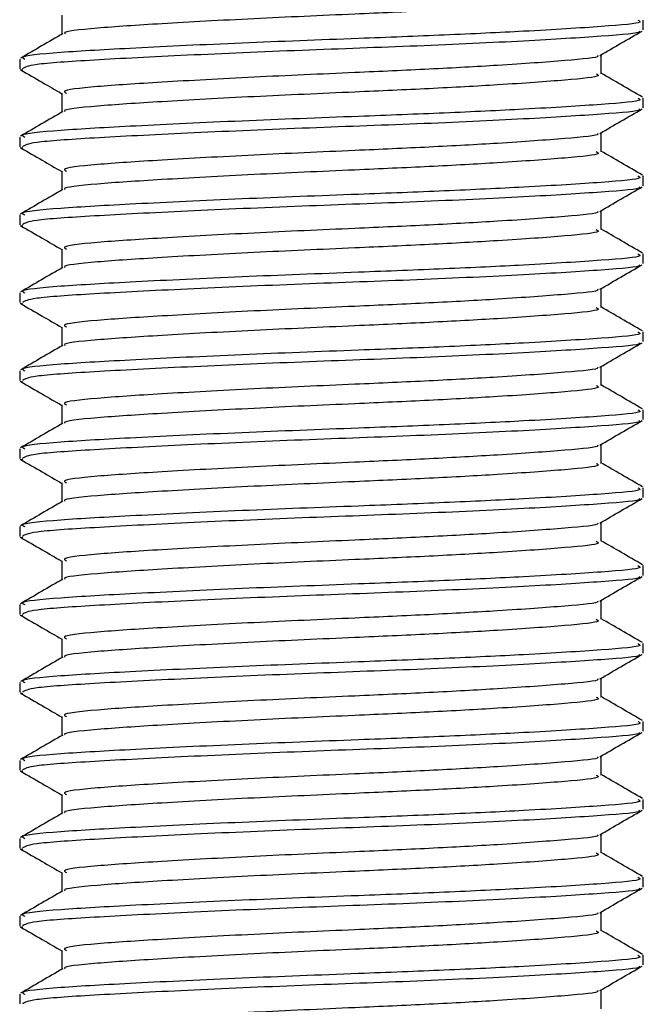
# Model space of a CAD drawing. Header units: millimetres. Extents: x 0 to 420, y 0 to 297.
# Tile 44 of 115: x 139.601 to 140.399, y 200.158 to 201.418. Entities that reach past the tile are written whole.
import ezdxf

# ---------------------------------------------------------------- set-up
doc = ezdxf.new("R2010")
doc.units = ezdxf.units.MM

msp = doc.modelspace()

# ---------------------------------------------------------------- linework, layer by layer
at = {"color": 7, "linetype": 'Continuous', "lineweight": 25}
for p, q in [((139.65495, 201.4239), (139.65495, 201.39968)), ((140.39905, 201.40524), (140.39905, 201.41771)), ((140.34505, 201.34908), (140.34505, 201.3734)), ((139.60095, 201.36785), (139.60095, 201.35533)), ((139.60151, 201.35446), (139.60488, 201.35391)), ((139.65495, 201.32414), (139.65495, 201.29991)), ((140.39905, 201.30547), (140.39905, 201.31794)), ((140.34505, 201.24932), (140.34505, 201.27363)), ((139.60095, 201.26809), (139.60095, 201.25557)), ((139.60151, 201.2547), (139.60488, 201.25415)), ((139.65495, 201.22438), (139.65495, 201.20015)), ((140.39905, 201.20571), (140.39905, 201.21818)), ((140.34505, 201.14955), (140.34505, 201.17387)), ((139.60095, 201.16833), (139.60095, 201.15581)), ((139.60151, 201.15494), (139.60488, 201.15438)), ((139.65495, 201.12461), (139.65495, 201.10039)), ((140.39905, 201.10595), (140.39905, 201.11842)), ((140.34505, 201.04979), (140.34505, 201.07411)), ((139.60095, 201.06856), (139.60095, 201.05604)), ((139.60151, 201.05517), (139.60488, 201.05462)), ((139.65495, 201.02485), (139.65495, 201.00062)), ((140.39905, 201.00618), (140.39905, 201.01865)), ((140.34505, 200.95003), (140.34505, 200.97434)), ((139.60095, 200.9688), (139.60095, 200.95628)), ((139.60151, 200.95541), (139.60488, 200.95486)), ((139.65495, 200.92509), (139.65495, 200.90086)), ((140.39905, 200.90642), (140.39905, 200.91889)), ((139.60095, 200.86903), (139.60095, 200.85652)), ((140.34505, 200.85026), (140.34505, 200.87458)), ((139.60151, 200.85565), (139.60488, 200.85509)), ((139.65495, 200.82532), (139.65495, 200.8011)), ((140.39905, 200.80666), (140.39905, 200.81913)), ((139.60095, 200.76927), (139.60095, 200.75675)), ((140.34505, 200.7505), (140.34505, 200.77482)), ((139.60151, 200.75588), (139.60488, 200.75533)), ((139.65495, 200.72556), (139.65495, 200.70133)), ((140.39905, 200.70689), (140.39905, 200.71936)), ((139.60095, 200.66951), (139.60095, 200.65699)), ((140.34505, 200.65074), (140.34505, 200.67505)), ((139.60151, 200.65612), (139.60488, 200.65557)), ((139.65495, 200.6258), (139.65495, 200.60157)), ((140.39905, 200.60713), (140.39905, 200.6196)), ((139.60095, 200.56974), (139.60095, 200.55723)), ((140.34505, 200.55097), (140.34505, 200.57529)), ((139.60151, 200.55636), (139.60488, 200.5558)), ((139.65495, 200.52603), (139.65495, 200.50181)), ((140.39905, 200.50737), (140.39905, 200.51984)), ((139.60095, 200.46998), (139.60095, 200.45746)), ((140.34505, 200.45121), (140.34505, 200.47553)), ((139.60151, 200.45659), (139.60488, 200.45604)), ((139.65495, 200.42627), (139.65495, 200.40204)), ((140.39905, 200.4076), (140.39905, 200.42007)), ((139.60095, 200.37022), (139.60095, 200.3577)), ((140.34505, 200.35145), (140.34505, 200.37576)), ((139.60151, 200.35683), (139.60488, 200.35628)), ((139.65495, 200.32651), (139.65495, 200.30228)), ((140.39905, 200.30784), (140.39905, 200.32031)), ((140.34505, 200.25168), (140.34505, 200.276)), ((139.60095, 200.27045), (139.60095, 200.25794)), ((139.60151, 200.25707), (139.60488, 200.25651)), ((139.65495, 200.22674), (139.65495, 200.20252)), ((140.39905, 200.20808), (140.39905, 200.22055)), ((140.34505, 200.15192), (140.34505, 200.17624)), ((139.60095, 200.17069), (139.60095, 200.15817))]:
    msp.add_line(p, q, dxfattribs=at)
for points, knots in [([(140.33891, 201.44886), (140.34046, 201.44802), (140.34584, 201.4451), (140.30325, 201.44077), (140.22483, 201.43509), (140.12752, 201.42969), (140.01984, 201.42492), (139.89772, 201.41955), (139.77863, 201.41297), (139.69566, 201.40747), (139.65486, 201.40305), (139.65872, 201.40068), (139.65919, 201.40039)], [0, 0, 0, 0, 0.0490909, 0.1710963, 0.2961678, 0.392313, 0.4852006, 0.6086368, 0.7355098, 0.8574829, 0.9826005, 1, 1, 1, 1]), ([(140.39193, 201.41771), (140.39374, 201.41686), (140.4, 201.41393), (140.35072, 201.40959), (140.26002, 201.40391), (140.14748, 201.39851), (140.02296, 201.39374), (139.88164, 201.38837), (139.74428, 201.38179), (139.64697, 201.3763), (139.59898, 201.37142), (139.6059, 201.36859), (139.60772, 201.36785)], [0, 0, 0, 0, 0.0482673, 0.1669875, 0.2886879, 0.3822403, 0.4726264, 0.5927373, 0.7161886, 0.8348774, 0.9566226, 1, 1, 1, 1]), ([(139.65613, 201.40036), (139.6471, 201.39513), (139.62903, 201.38467), (139.61097, 201.37421), (139.60193, 201.36898)], [0, 0, 0, 0, 0.4998987, 1, 1, 1, 1]), ([(140.39339, 201.40379), (140.39396, 201.40343), (140.39783, 201.40101), (140.34961, 201.39713), (140.25239, 201.39094), (140.1134, 201.3845), (139.95972, 201.37909), (139.81107, 201.37266), (139.69125, 201.36647), (139.61349, 201.3612), (139.60735, 201.35722), (139.60445, 201.35533)], [0, 0, 0, 0, 0.020946, 0.1431057, 0.2683321, 0.3948123, 0.5164381, 0.6428345, 0.7681974, 0.8902633, 1, 1, 1, 1]), ([(140.34335, 201.37241), (140.35237, 201.37764), (140.37043, 201.3881), (140.38849, 201.39855), (140.39752, 201.40378)], [0, 0, 0, 0, 0.4999098, 1, 1, 1, 1]), ([(140.34033, 201.37241), (140.3407, 201.37212), (140.34376, 201.36977), (140.30214, 201.36596), (140.22506, 201.36026), (140.12747, 201.35487), (140.01987, 201.3501), (139.89765, 201.34472), (139.77889, 201.33815), (139.69472, 201.33265), (139.6532, 201.32777), (139.65924, 201.32493), (139.66084, 201.32417)], [0, 0, 0, 0, 0.0170089, 0.1395429, 0.2651564, 0.3617182, 0.4550083, 0.5789794, 0.7064021, 0.8289037, 0.9545634, 1, 1, 1, 1]), ([(139.60248, 201.3539), (139.61151, 201.34867), (139.629, 201.33854), (139.64649, 201.32841), (139.65495, 201.32351)], [0, 0, 0, 0, 0.5163558, 1, 1, 1, 1]), ([(140.33891, 201.34909), (140.34046, 201.34826), (140.34584, 201.34534), (140.30325, 201.341), (140.22483, 201.33532), (140.12752, 201.32992), (140.01984, 201.32516), (139.89772, 201.31978), (139.77863, 201.31321), (139.69566, 201.30771), (139.65486, 201.30329), (139.65872, 201.30091), (139.65919, 201.30062)], [0, 0, 0, 0, 0.0490909, 0.1710963, 0.2961678, 0.392313, 0.4852006, 0.6086368, 0.7355098, 0.8574829, 0.9826005, 1, 1, 1, 1]), ([(140.39807, 201.3191), (140.38903, 201.32433), (140.37136, 201.33456), (140.35369, 201.34479), (140.34505, 201.3498)], [0, 0, 0, 0, 0.51125952, 1, 1, 1, 1]), ([(140.39193, 201.31794), (140.39374, 201.3171), (140.4, 201.31417), (140.35072, 201.30983), (140.26002, 201.30415), (140.14748, 201.29875), (140.02296, 201.29398), (139.88164, 201.28861), (139.74428, 201.28203), (139.64697, 201.27653), (139.59898, 201.27166), (139.6059, 201.26883), (139.60772, 201.26809)], [0, 0, 0, 0, 0.0482673, 0.1669875, 0.2886879, 0.3822403, 0.4726264, 0.5927373, 0.7161886, 0.8348774, 0.9566226, 1, 1, 1, 1]), ([(139.65613, 201.3006), (139.6471, 201.29537), (139.62903, 201.2849), (139.61097, 201.27444), (139.60193, 201.26921)], [0, 0, 0, 0, 0.4998987, 1, 1, 1, 1]), ([(140.39339, 201.30402), (140.39396, 201.30367), (140.39783, 201.30125), (140.34961, 201.29737), (140.25239, 201.29118), (140.1134, 201.28474), (139.95972, 201.27933), (139.81107, 201.2729), (139.69125, 201.26671), (139.61349, 201.26144), (139.60735, 201.25746), (139.60445, 201.25557)], [0, 0, 0, 0, 0.020946, 0.1431057, 0.2683321, 0.3948123, 0.5164381, 0.6428345, 0.7681974, 0.8902633, 1, 1, 1, 1]), ([(140.34335, 201.27264), (140.35237, 201.27787), (140.37043, 201.28833), (140.38849, 201.29879), (140.39752, 201.30401)], [0, 0, 0, 0, 0.4999098, 1, 1, 1, 1]), ([(140.34033, 201.27265), (140.3407, 201.27236), (140.34376, 201.27001), (140.30214, 201.2662), (140.22506, 201.2605), (140.12747, 201.2551), (140.01987, 201.25033), (139.89765, 201.24496), (139.77889, 201.23838), (139.69472, 201.23289), (139.6532, 201.228), (139.65924, 201.22516), (139.66084, 201.22441)], [0, 0, 0, 0, 0.0170089, 0.1395429, 0.2651564, 0.3617182, 0.4550083, 0.5789794, 0.7064021, 0.8289037, 0.9545634, 1, 1, 1, 1]), ([(139.60248, 201.25413), (139.61151, 201.2489), (139.629, 201.23878), (139.64649, 201.22865), (139.65495, 201.22375)], [0, 0, 0, 0, 0.5163558, 1, 1, 1, 1]), ([(140.33891, 201.24933), (140.34046, 201.24849), (140.34584, 201.24557), (140.30325, 201.24124), (140.22483, 201.23556), (140.12752, 201.23016), (140.01984, 201.22539), (139.89772, 201.22002), (139.77863, 201.21344), (139.69566, 201.20795), (139.65486, 201.20353), (139.65872, 201.20115), (139.65919, 201.20086)], [0, 0, 0, 0, 0.0490909, 0.1710963, 0.2961678, 0.392313, 0.4852006, 0.6086368, 0.7355098, 0.8574829, 0.9826005, 1, 1, 1, 1]), ([(140.39807, 201.21933), (140.38903, 201.22456), (140.37136, 201.23479), (140.35369, 201.24503), (140.34505, 201.25003)], [0, 0, 0, 0, 0.5112595, 1, 1, 1, 1]), ([(140.39193, 201.21818), (140.39374, 201.21733), (140.4, 201.21441), (140.35072, 201.21006), (140.26002, 201.20438), (140.14748, 201.19898), (140.02296, 201.19422), (139.88164, 201.18884), (139.74428, 201.18227), (139.64697, 201.17677), (139.59898, 201.1719), (139.6059, 201.16907), (139.60772, 201.16833)], [0, 0, 0, 0, 0.0482673, 0.1669875, 0.2886879, 0.3822403, 0.4726264, 0.5927373, 0.7161886, 0.8348774, 0.9566226, 1, 1, 1, 1]), ([(139.65613, 201.20084), (139.6471, 201.1956), (139.62903, 201.18514), (139.61097, 201.17468), (139.60193, 201.16945)], [0, 0, 0, 0, 0.4998987, 1, 1, 1, 1]), ([(140.39339, 201.20426), (140.39396, 201.20391), (140.39783, 201.20148), (140.34961, 201.19761), (140.25239, 201.19141), (140.1134, 201.18497), (139.95972, 201.17956), (139.81107, 201.17313), (139.69125, 201.16694), (139.61349, 201.16167), (139.60735, 201.15769), (139.60445, 201.15581)], [0, 0, 0, 0, 0.020946, 0.1431057, 0.2683321, 0.3948123, 0.5164381, 0.6428345, 0.7681974, 0.8902633, 1, 1, 1, 1]), ([(140.34335, 201.17288), (140.35237, 201.17811), (140.37043, 201.18857), (140.38849, 201.19902), (140.39752, 201.20425)], [0, 0, 0, 0, 0.4999098, 1, 1, 1, 1]), ([(140.34033, 201.17288), (140.3407, 201.1726), (140.34376, 201.17025), (140.30214, 201.16643), (140.22506, 201.16074), (140.12747, 201.15534), (140.01987, 201.15057), (139.89765, 201.1452), (139.77889, 201.13862), (139.69472, 201.13312), (139.6532, 201.12824), (139.65924, 201.1254), (139.66084, 201.12465)], [0, 0, 0, 0, 0.0170089, 0.1395429, 0.2651564, 0.3617182, 0.4550083, 0.5789794, 0.7064021, 0.8289037, 0.9545634, 1, 1, 1, 1]), ([(139.60248, 201.15437), (139.61151, 201.14914), (139.629, 201.13902), (139.64649, 201.12889), (139.65495, 201.12399)], [0, 0, 0, 0, 0.5163558, 1, 1, 1, 1]), ([(140.33891, 201.14957), (140.34046, 201.14873), (140.34584, 201.14581), (140.30325, 201.14148), (140.22483, 201.1358), (140.12752, 201.1304), (140.01984, 201.12563), (139.89772, 201.12026), (139.77863, 201.11368), (139.69566, 201.10818), (139.65486, 201.10376), (139.65872, 201.10139), (139.65919, 201.1011)], [0, 0, 0, 0, 0.04909091, 0.17109626, 0.29616782, 0.39231299, 0.48520062, 0.60863681, 0.73550977, 0.85748287, 0.98260048, 1, 1, 1, 1]), ([(140.39807, 201.11957), (140.38903, 201.1248), (140.37136, 201.13503), (140.35369, 201.14527), (140.34505, 201.15027)], [0, 0, 0, 0, 0.51125952, 1, 1, 1, 1]), ([(140.39193, 201.11842), (140.39374, 201.11757), (140.4, 201.11464), (140.35072, 201.1103), (140.26002, 201.10462), (140.14748, 201.09922), (140.02296, 201.09445), (139.88164, 201.08908), (139.74428, 201.0825), (139.64697, 201.07701), (139.59898, 201.07213), (139.6059, 201.0693), (139.60772, 201.06856)], [0, 0, 0, 0, 0.0482673, 0.1669875, 0.2886879, 0.3822403, 0.4726264, 0.5927373, 0.7161886, 0.8348774, 0.9566226, 1, 1, 1, 1]), ([(139.65613, 201.10107), (139.6471, 201.09584), (139.62903, 201.08538), (139.61097, 201.07492), (139.60193, 201.06969)], [0, 0, 0, 0, 0.4998987, 1, 1, 1, 1]), ([(140.39339, 201.1045), (140.39396, 201.10414), (140.39783, 201.10172), (140.34961, 201.09784), (140.25239, 201.09165), (140.1134, 201.08521), (139.95972, 201.0798), (139.81107, 201.07337), (139.69125, 201.06718), (139.61349, 201.06191), (139.60735, 201.05793), (139.60445, 201.05604)], [0, 0, 0, 0, 0.020946, 0.1431057, 0.2683321, 0.3948123, 0.5164381, 0.6428345, 0.7681974, 0.8902633, 1, 1, 1, 1]), ([(140.34335, 201.07312), (140.35237, 201.07835), (140.37043, 201.08881), (140.38849, 201.09926), (140.39752, 201.10449)], [0, 0, 0, 0, 0.4999098, 1, 1, 1, 1]), ([(140.34033, 201.07312), (140.3407, 201.07283), (140.34376, 201.07048), (140.30214, 201.06667), (140.22506, 201.06097), (140.12747, 201.05558), (140.01987, 201.05081), (139.89765, 201.04543), (139.77889, 201.03886), (139.69472, 201.03336), (139.6532, 201.02848), (139.65924, 201.02564), (139.66084, 201.02488)], [0, 0, 0, 0, 0.0170089, 0.1395429, 0.2651564, 0.3617182, 0.4550083, 0.5789794, 0.7064021, 0.8289037, 0.9545634, 1, 1, 1, 1]), ([(139.60248, 201.05461), (139.61151, 201.04938), (139.629, 201.03925), (139.64649, 201.02912), (139.65495, 201.02422)], [0, 0, 0, 0, 0.51635581, 1, 1, 1, 1]), ([(140.33891, 201.0498), (140.34046, 201.04897), (140.34584, 201.04605), (140.30325, 201.04171), (140.22483, 201.03603), (140.12752, 201.03063), (140.01984, 201.02587), (139.89772, 201.02049), (139.77863, 201.01392), (139.69566, 201.00842), (139.65486, 201.004), (139.65872, 201.00162), (139.65919, 201.00133)], [0, 0, 0, 0, 0.0490909, 0.1710963, 0.2961678, 0.392313, 0.4852006, 0.6086368, 0.7355098, 0.8574829, 0.9826005, 1, 1, 1, 1]), ([(140.39807, 201.01981), (140.38903, 201.02504), (140.37136, 201.03527), (140.35369, 201.0455), (140.34505, 201.05051)], [0, 0, 0, 0, 0.5112595, 1, 1, 1, 1]), ([(140.39193, 201.01865), (140.39374, 201.01781), (140.4, 201.01488), (140.35072, 201.01054), (140.26002, 201.00486), (140.14748, 200.99946), (140.02296, 200.99469), (139.88164, 200.98932), (139.74428, 200.98274), (139.64697, 200.97724), (139.59898, 200.97237), (139.6059, 200.96954), (139.60772, 200.9688)], [0, 0, 0, 0, 0.04826734, 0.16698745, 0.28868792, 0.3822403, 0.47262643, 0.59273734, 0.71618864, 0.8348774, 0.95662262, 1, 1, 1, 1]), ([(139.65613, 201.00131), (139.6471, 200.99608), (139.62903, 200.98561), (139.61097, 200.97515), (139.60193, 200.96992)], [0, 0, 0, 0, 0.4998987, 1, 1, 1, 1]), ([(140.39339, 201.00473), (140.39396, 201.00438), (140.39783, 201.00196), (140.34961, 200.99808), (140.25239, 200.99188), (140.1134, 200.98545), (139.95972, 200.98004), (139.81107, 200.97361), (139.69125, 200.96742), (139.61349, 200.96215), (139.60735, 200.95816), (139.60445, 200.95628)], [0, 0, 0, 0, 0.020946, 0.1431057, 0.2683321, 0.3948123, 0.5164381, 0.6428345, 0.7681974, 0.8902633, 1, 1, 1, 1]), ([(140.34335, 200.97335), (140.35237, 200.97858), (140.37043, 200.98904), (140.38849, 200.9995), (140.39752, 201.00472)], [0, 0, 0, 0, 0.4999098, 1, 1, 1, 1]), ([(140.34033, 200.97336), (140.3407, 200.97307), (140.34376, 200.97072), (140.30214, 200.96691), (140.22506, 200.96121), (140.12747, 200.95581), (140.01987, 200.95104), (139.89765, 200.94567), (139.77889, 200.93909), (139.69472, 200.9336), (139.6532, 200.92871), (139.65924, 200.92587), (139.66084, 200.92512)], [0, 0, 0, 0, 0.01700891, 0.13954292, 0.26515642, 0.36171819, 0.45500832, 0.57897936, 0.70640208, 0.8289037, 0.95456345, 1, 1, 1, 1]), ([(139.60248, 200.95484), (139.61151, 200.94961), (139.629, 200.93949), (139.64649, 200.92936), (139.65495, 200.92446)], [0, 0, 0, 0, 0.5163558, 1, 1, 1, 1]), ([(140.33891, 200.95004), (140.34046, 200.9492), (140.34584, 200.94628), (140.30325, 200.94195), (140.22483, 200.93627), (140.12752, 200.93087), (140.01984, 200.9261), (139.89772, 200.92073), (139.77863, 200.91415), (139.69566, 200.90866), (139.65486, 200.90424), (139.65872, 200.90186), (139.65919, 200.90157)], [0, 0, 0, 0, 0.0490909, 0.1710963, 0.2961678, 0.392313, 0.4852006, 0.6086368, 0.7355098, 0.8574829, 0.9826005, 1, 1, 1, 1]), ([(140.39807, 200.92004), (140.38903, 200.92527), (140.37136, 200.9355), (140.35369, 200.94574), (140.34505, 200.95074)], [0, 0, 0, 0, 0.51125952, 1, 1, 1, 1]), ([(140.39193, 200.91889), (140.39374, 200.91804), (140.4, 200.91512), (140.35072, 200.91077), (140.26002, 200.90509), (140.14748, 200.89969), (140.02296, 200.89493), (139.88164, 200.88955), (139.74428, 200.88298), (139.64697, 200.87748), (139.59898, 200.87261), (139.6059, 200.86978), (139.60772, 200.86903)], [0, 0, 0, 0, 0.0482673, 0.1669875, 0.2886879, 0.3822403, 0.4726264, 0.5927373, 0.7161886, 0.8348774, 0.9566226, 1, 1, 1, 1]), ([(139.65613, 200.90155), (139.6471, 200.89631), (139.62903, 200.88585), (139.61097, 200.87539), (139.60193, 200.87016)], [0, 0, 0, 0, 0.4998987, 1, 1, 1, 1]), ([(140.39339, 200.90497), (140.39396, 200.90462), (140.39783, 200.90219), (140.34961, 200.89832), (140.25239, 200.89212), (140.1134, 200.88568), (139.95972, 200.88027), (139.81107, 200.87384), (139.69125, 200.86765), (139.61349, 200.86238), (139.60735, 200.8584), (139.60445, 200.85652)], [0, 0, 0, 0, 0.020946, 0.1431057, 0.2683321, 0.3948123, 0.5164381, 0.6428345, 0.7681974, 0.8902633, 1, 1, 1, 1]), ([(140.34335, 200.87359), (140.35237, 200.87882), (140.37043, 200.88928), (140.38849, 200.89973), (140.39752, 200.90496)], [0, 0, 0, 0, 0.4999098, 1, 1, 1, 1]), ([(140.34033, 200.87359), (140.3407, 200.87331), (140.34376, 200.87095), (140.30214, 200.86714), (140.22506, 200.86145), (140.12747, 200.85605), (140.01987, 200.85128), (139.89765, 200.84591), (139.77889, 200.83933), (139.69472, 200.83383), (139.6532, 200.82895), (139.65924, 200.82611), (139.66084, 200.82536)], [0, 0, 0, 0, 0.0170089, 0.1395429, 0.2651564, 0.3617182, 0.4550083, 0.5789794, 0.7064021, 0.8289037, 0.9545634, 1, 1, 1, 1]), ([(139.60248, 200.85508), (139.61151, 200.84985), (139.629, 200.83973), (139.64649, 200.8296), (139.65495, 200.8247)], [0, 0, 0, 0, 0.5163558, 1, 1, 1, 1]), ([(140.33891, 200.85028), (140.34046, 200.84944), (140.34584, 200.84652), (140.30325, 200.84219), (140.22483, 200.83651), (140.12752, 200.83111), (140.01984, 200.82634), (139.89772, 200.82097), (139.77863, 200.81439), (139.69566, 200.80889), (139.65486, 200.80447), (139.65872, 200.8021), (139.65919, 200.80181)], [0, 0, 0, 0, 0.04909091, 0.17109626, 0.29616782, 0.39231299, 0.48520062, 0.60863681, 0.73550977, 0.85748287, 0.98260048, 1, 1, 1, 1]), ([(140.39807, 200.82028), (140.38903, 200.82551), (140.37136, 200.83574), (140.35369, 200.84598), (140.34505, 200.85098)], [0, 0, 0, 0, 0.5112595, 1, 1, 1, 1]), ([(140.39193, 200.81913), (140.39374, 200.81828), (140.4, 200.81535), (140.35072, 200.81101), (140.26002, 200.80533), (140.14748, 200.79993), (140.02296, 200.79516), (139.88164, 200.78979), (139.74428, 200.78321), (139.64697, 200.77772), (139.59898, 200.77284), (139.6059, 200.77001), (139.60772, 200.76927)], [0, 0, 0, 0, 0.0482673, 0.1669875, 0.2886879, 0.3822403, 0.4726264, 0.5927373, 0.7161886, 0.8348774, 0.9566226, 1, 1, 1, 1]), ([(140.39339, 200.80521), (140.39396, 200.80485), (140.39783, 200.80243), (140.34961, 200.79855), (140.25239, 200.79236), (140.1134, 200.78592), (139.95972, 200.78051), (139.81107, 200.77408), (139.69125, 200.76789), (139.61349, 200.76262), (139.60735, 200.75864), (139.60445, 200.75675)], [0, 0, 0, 0, 0.02094603, 0.1431057, 0.26833207, 0.39481226, 0.5164381, 0.64283453, 0.76819743, 0.89026332, 1, 1, 1, 1]), ([(140.34335, 200.77383), (140.35237, 200.77906), (140.37043, 200.78952), (140.38849, 200.79997), (140.39752, 200.8052)], [0, 0, 0, 0, 0.4999098, 1, 1, 1, 1]), ([(139.65613, 200.80178), (139.6471, 200.79655), (139.62903, 200.78609), (139.61097, 200.77563), (139.60193, 200.7704)], [0, 0, 0, 0, 0.4998987, 1, 1, 1, 1]), ([(140.34033, 200.77383), (140.3407, 200.77354), (140.34376, 200.77119), (140.30214, 200.76738), (140.22506, 200.76168), (140.12747, 200.75629), (140.01987, 200.75152), (139.89765, 200.74614), (139.77889, 200.73957), (139.69472, 200.73407), (139.6532, 200.72919), (139.65924, 200.72635), (139.66084, 200.72559)], [0, 0, 0, 0, 0.0170089, 0.1395429, 0.2651564, 0.3617182, 0.4550083, 0.5789794, 0.7064021, 0.8289037, 0.9545634, 1, 1, 1, 1]), ([(139.60248, 200.75532), (139.61151, 200.75009), (139.629, 200.73996), (139.64649, 200.72983), (139.65495, 200.72493)], [0, 0, 0, 0, 0.5163558, 1, 1, 1, 1]), ([(140.33891, 200.75051), (140.34046, 200.74968), (140.34584, 200.74676), (140.30325, 200.74242), (140.22483, 200.73674), (140.12752, 200.73134), (140.01984, 200.72658), (139.89772, 200.7212), (139.77863, 200.71462), (139.69566, 200.70913), (139.65486, 200.70471), (139.65872, 200.70233), (139.65919, 200.70204)], [0, 0, 0, 0, 0.0490909, 0.1710963, 0.2961678, 0.392313, 0.4852006, 0.6086368, 0.7355098, 0.8574829, 0.9826005, 1, 1, 1, 1]), ([(140.39807, 200.72052), (140.38903, 200.72575), (140.37136, 200.73598), (140.35369, 200.74621), (140.34505, 200.75122)], [0, 0, 0, 0, 0.5112595, 1, 1, 1, 1]), ([(140.39193, 200.71936), (140.39374, 200.71852), (140.4, 200.71559), (140.35072, 200.71125), (140.26002, 200.70557), (140.14748, 200.70017), (140.02296, 200.6954), (139.88164, 200.69003), (139.74428, 200.68345), (139.64697, 200.67795), (139.59898, 200.67308), (139.6059, 200.67025), (139.60772, 200.66951)], [0, 0, 0, 0, 0.0482673, 0.1669875, 0.2886879, 0.3822403, 0.4726264, 0.5927373, 0.7161886, 0.8348774, 0.9566226, 1, 1, 1, 1]), ([(140.39339, 200.70544), (140.39396, 200.70509), (140.39783, 200.70267), (140.34961, 200.69879), (140.25239, 200.69259), (140.1134, 200.68616), (139.95972, 200.68075), (139.81107, 200.67432), (139.69125, 200.66813), (139.61349, 200.66286), (139.60735, 200.65887), (139.60445, 200.65699)], [0, 0, 0, 0, 0.02094603, 0.1431057, 0.26833207, 0.39481226, 0.5164381, 0.64283453, 0.76819743, 0.89026332, 1, 1, 1, 1]), ([(140.34335, 200.67406), (140.35237, 200.67929), (140.37043, 200.68975), (140.38849, 200.70021), (140.39752, 200.70543)], [0, 0, 0, 0, 0.4999098, 1, 1, 1, 1]), ([(139.65613, 200.70202), (139.6471, 200.69679), (139.62903, 200.68632), (139.61097, 200.67586), (139.60193, 200.67063)], [0, 0, 0, 0, 0.4998987, 1, 1, 1, 1]), ([(140.34033, 200.67407), (140.3407, 200.67378), (140.34376, 200.67143), (140.30214, 200.66762), (140.22506, 200.66192), (140.12747, 200.65652), (140.01987, 200.65175), (139.89765, 200.64638), (139.77889, 200.6398), (139.69472, 200.63431), (139.6532, 200.62942), (139.65924, 200.62658), (139.66084, 200.62583)], [0, 0, 0, 0, 0.0170089, 0.1395429, 0.2651564, 0.3617182, 0.4550083, 0.5789794, 0.7064021, 0.8289037, 0.9545634, 1, 1, 1, 1]), ([(139.60248, 200.65555), (139.61151, 200.65032), (139.629, 200.6402), (139.64649, 200.63007), (139.65495, 200.62517)], [0, 0, 0, 0, 0.5163558, 1, 1, 1, 1]), ([(140.33891, 200.65075), (140.34046, 200.64991), (140.34584, 200.64699), (140.30325, 200.64266), (140.22483, 200.63698), (140.12752, 200.63158), (140.01984, 200.62681), (139.89772, 200.62144), (139.77863, 200.61486), (139.69566, 200.60937), (139.65486, 200.60495), (139.65872, 200.60257), (139.65919, 200.60228)], [0, 0, 0, 0, 0.0490909, 0.1710963, 0.2961678, 0.392313, 0.4852006, 0.6086368, 0.7355098, 0.8574829, 0.9826005, 1, 1, 1, 1]), ([(140.39807, 200.62075), (140.38903, 200.62598), (140.37136, 200.63621), (140.35369, 200.64645), (140.34505, 200.65145)], [0, 0, 0, 0, 0.5112595, 1, 1, 1, 1]), ([(140.39193, 200.6196), (140.39374, 200.61875), (140.4, 200.61582), (140.35072, 200.61148), (140.26002, 200.6058), (140.14748, 200.6004), (140.02296, 200.59564), (139.88164, 200.59026), (139.74428, 200.58369), (139.64697, 200.57819), (139.59898, 200.57332), (139.6059, 200.57049), (139.60772, 200.56974)], [0, 0, 0, 0, 0.0482673, 0.1669875, 0.2886879, 0.3822403, 0.4726264, 0.5927373, 0.7161886, 0.8348774, 0.9566226, 1, 1, 1, 1]), ([(140.39339, 200.60568), (140.39396, 200.60533), (140.39783, 200.6029), (140.34961, 200.59903), (140.25239, 200.59283), (140.1134, 200.58639), (139.95972, 200.58098), (139.81107, 200.57455), (139.69125, 200.56836), (139.61349, 200.56309), (139.60735, 200.55911), (139.60445, 200.55723)], [0, 0, 0, 0, 0.020946, 0.1431057, 0.2683321, 0.3948123, 0.5164381, 0.6428345, 0.7681974, 0.8902633, 1, 1, 1, 1]), ([(140.34335, 200.5743), (140.35237, 200.57953), (140.37043, 200.58999), (140.38849, 200.60044), (140.39752, 200.60567)], [0, 0, 0, 0, 0.4999098, 1, 1, 1, 1]), ([(139.65613, 200.60226), (139.6471, 200.59702), (139.62903, 200.58656), (139.61097, 200.5761), (139.60193, 200.57087)], [0, 0, 0, 0, 0.4998987, 1, 1, 1, 1]), ([(140.34033, 200.5743), (140.3407, 200.57402), (140.34376, 200.57166), (140.30214, 200.56785), (140.22506, 200.56215), (140.12747, 200.55676), (140.01987, 200.55199), (139.89765, 200.54662), (139.77889, 200.54004), (139.69472, 200.53454), (139.6532, 200.52966), (139.65924, 200.52682), (139.66084, 200.52607)], [0, 0, 0, 0, 0.0170089, 0.1395429, 0.2651564, 0.3617182, 0.4550083, 0.5789794, 0.7064021, 0.8289037, 0.9545634, 1, 1, 1, 1]), ([(139.60248, 200.55579), (139.61151, 200.55056), (139.629, 200.54044), (139.64649, 200.53031), (139.65495, 200.52541)], [0, 0, 0, 0, 0.5163558, 1, 1, 1, 1]), ([(140.33891, 200.55099), (140.34046, 200.55015), (140.34584, 200.54723), (140.30325, 200.5429), (140.22483, 200.53722), (140.12752, 200.53182), (140.01984, 200.52705), (139.89772, 200.52168), (139.77863, 200.5151), (139.69566, 200.5096), (139.65486, 200.50518), (139.65872, 200.50281), (139.65919, 200.50252)], [0, 0, 0, 0, 0.0490909, 0.1710963, 0.2961678, 0.392313, 0.4852006, 0.6086368, 0.7355098, 0.8574829, 0.9826005, 1, 1, 1, 1]), ([(140.39807, 200.52099), (140.38903, 200.52622), (140.37136, 200.53645), (140.35369, 200.54669), (140.34505, 200.55169)], [0, 0, 0, 0, 0.5112595, 1, 1, 1, 1]), ([(140.39193, 200.51984), (140.39374, 200.51899), (140.4, 200.51606), (140.35072, 200.51172), (140.26002, 200.50604), (140.14748, 200.50064), (140.02296, 200.49587), (139.88164, 200.4905), (139.74428, 200.48392), (139.64697, 200.47843), (139.59898, 200.47355), (139.6059, 200.47072), (139.60772, 200.46998)], [0, 0, 0, 0, 0.0482673, 0.1669875, 0.2886879, 0.3822403, 0.4726264, 0.5927373, 0.7161886, 0.8348774, 0.9566226, 1, 1, 1, 1]), ([(139.65613, 200.50249), (139.6471, 200.49726), (139.62903, 200.4868), (139.61097, 200.47634), (139.60193, 200.47111)], [0, 0, 0, 0, 0.4998987, 1, 1, 1, 1]), ([(140.39339, 200.50592), (140.39396, 200.50556), (140.39783, 200.50314), (140.34961, 200.49926), (140.25239, 200.49307), (140.1134, 200.48663), (139.95972, 200.48122), (139.81107, 200.47479), (139.69125, 200.4686), (139.61349, 200.46333), (139.60735, 200.45935), (139.60445, 200.45746)], [0, 0, 0, 0, 0.020946, 0.1431057, 0.2683321, 0.3948123, 0.5164381, 0.6428345, 0.7681974, 0.8902633, 1, 1, 1, 1]), ([(140.34335, 200.47454), (140.35237, 200.47977), (140.37043, 200.49023), (140.38849, 200.50068), (140.39752, 200.50591)], [0, 0, 0, 0, 0.4999098, 1, 1, 1, 1]), ([(140.34033, 200.47454), (140.3407, 200.47425), (140.34376, 200.4719), (140.30214, 200.46809), (140.22506, 200.46239), (140.12747, 200.457), (140.01987, 200.45223), (139.89765, 200.44685), (139.77889, 200.44028), (139.69472, 200.43478), (139.6532, 200.4299), (139.65924, 200.42706), (139.66084, 200.4263)], [0, 0, 0, 0, 0.0170089, 0.1395429, 0.2651564, 0.3617182, 0.4550083, 0.5789794, 0.7064021, 0.8289037, 0.9545634, 1, 1, 1, 1]), ([(139.60248, 200.45602), (139.61151, 200.4508), (139.629, 200.44067), (139.64649, 200.43054), (139.65495, 200.42564)], [0, 0, 0, 0, 0.5163558, 1, 1, 1, 1]), ([(140.33891, 200.45122), (140.34046, 200.45039), (140.34584, 200.44747), (140.30325, 200.44313), (140.22483, 200.43745), (140.12752, 200.43205), (140.01984, 200.42729), (139.89772, 200.42191), (139.77863, 200.41533), (139.69566, 200.40984), (139.65486, 200.40542), (139.65872, 200.40304), (139.65919, 200.40275)], [0, 0, 0, 0, 0.0490909, 0.1710963, 0.2961678, 0.392313, 0.4852006, 0.6086368, 0.7355098, 0.8574829, 0.9826005, 1, 1, 1, 1]), ([(140.39807, 200.42123), (140.38903, 200.42646), (140.37136, 200.43669), (140.35369, 200.44692), (140.34505, 200.45193)], [0, 0, 0, 0, 0.5112595, 1, 1, 1, 1]), ([(140.39193, 200.42007), (140.39374, 200.41923), (140.4, 200.4163), (140.35072, 200.41196), (140.26002, 200.40628), (140.14748, 200.40088), (140.02296, 200.39611), (139.88164, 200.39074), (139.74428, 200.38416), (139.64697, 200.37866), (139.59898, 200.37379), (139.6059, 200.37096), (139.60772, 200.37022)], [0, 0, 0, 0, 0.0482673, 0.1669875, 0.2886879, 0.3822403, 0.4726264, 0.5927373, 0.7161886, 0.8348774, 0.9566226, 1, 1, 1, 1]), ([(139.65613, 200.40273), (139.6471, 200.3975), (139.62903, 200.38703), (139.61097, 200.37657), (139.60193, 200.37134)], [0, 0, 0, 0, 0.4998987, 1, 1, 1, 1]), ([(140.39339, 200.40615), (140.39396, 200.4058), (140.39783, 200.40338), (140.34961, 200.3995), (140.25239, 200.3933), (140.1134, 200.38686), (139.95972, 200.38146), (139.81107, 200.37503), (139.69125, 200.36884), (139.61349, 200.36357), (139.60735, 200.35958), (139.60445, 200.3577)], [0, 0, 0, 0, 0.020946, 0.1431057, 0.2683321, 0.3948123, 0.5164381, 0.6428345, 0.7681974, 0.8902633, 1, 1, 1, 1]), ([(140.34335, 200.37477), (140.35237, 200.38), (140.37043, 200.39046), (140.38849, 200.40092), (140.39752, 200.40614)], [0, 0, 0, 0, 0.4999098, 1, 1, 1, 1]), ([(140.34033, 200.37478), (140.3407, 200.37449), (140.34376, 200.37214), (140.30214, 200.36833), (140.22506, 200.36263), (140.12747, 200.35723), (140.01987, 200.35246), (139.89765, 200.34709), (139.77889, 200.34051), (139.69472, 200.33502), (139.6532, 200.33013), (139.65924, 200.32729), (139.66084, 200.32654)], [0, 0, 0, 0, 0.0170089, 0.1395429, 0.2651564, 0.3617182, 0.4550083, 0.5789794, 0.7064021, 0.8289037, 0.9545634, 1, 1, 1, 1]), ([(139.60248, 200.35626), (139.61151, 200.35103), (139.629, 200.34091), (139.64649, 200.33078), (139.65495, 200.32588)], [0, 0, 0, 0, 0.5163558, 1, 1, 1, 1]), ([(140.33891, 200.35146), (140.34046, 200.35062), (140.34584, 200.3477), (140.30325, 200.34337), (140.22483, 200.33769), (140.12752, 200.33229), (140.01984, 200.32752), (139.89772, 200.32215), (139.77863, 200.31557), (139.69566, 200.31008), (139.65486, 200.30566), (139.65872, 200.30328), (139.65919, 200.30299)], [0, 0, 0, 0, 0.0490909, 0.1710963, 0.2961678, 0.392313, 0.4852006, 0.6086368, 0.7355098, 0.8574829, 0.9826005, 1, 1, 1, 1]), ([(140.39807, 200.32146), (140.38903, 200.32669), (140.37136, 200.33692), (140.35369, 200.34716), (140.34505, 200.35216)], [0, 0, 0, 0, 0.5112595, 1, 1, 1, 1]), ([(140.39193, 200.32031), (140.39374, 200.31946), (140.4, 200.31653), (140.35072, 200.31219), (140.26002, 200.30651), (140.14748, 200.30111), (140.02296, 200.29635), (139.88164, 200.29097), (139.74428, 200.2844), (139.64697, 200.2789), (139.59898, 200.27403), (139.6059, 200.2712), (139.60772, 200.27045)], [0, 0, 0, 0, 0.0482673, 0.1669875, 0.2886879, 0.3822403, 0.4726264, 0.5927373, 0.7161886, 0.8348774, 0.9566226, 1, 1, 1, 1]), ([(139.65613, 200.30297), (139.6471, 200.29773), (139.62903, 200.28727), (139.61097, 200.27681), (139.60193, 200.27158)], [0, 0, 0, 0, 0.4998987, 1, 1, 1, 1]), ([(140.39339, 200.30639), (140.39396, 200.30604), (140.39783, 200.30361), (140.34961, 200.29974), (140.25239, 200.29354), (140.1134, 200.2871), (139.95972, 200.28169), (139.81107, 200.27526), (139.69125, 200.26907), (139.61349, 200.2638), (139.60735, 200.25982), (139.60445, 200.25794)], [0, 0, 0, 0, 0.020946, 0.1431057, 0.2683321, 0.3948123, 0.5164381, 0.6428345, 0.7681974, 0.8902633, 1, 1, 1, 1]), ([(140.34335, 200.27501), (140.35237, 200.28024), (140.37043, 200.2907), (140.38849, 200.30115), (140.39752, 200.30638)], [0, 0, 0, 0, 0.4999098, 1, 1, 1, 1]), ([(140.34033, 200.27501), (140.3407, 200.27473), (140.34376, 200.27237), (140.30214, 200.26856), (140.22506, 200.26286), (140.12747, 200.25747), (140.01987, 200.2527), (139.89765, 200.24733), (139.77889, 200.24075), (139.69472, 200.23525), (139.6532, 200.23037), (139.65924, 200.22753), (139.66084, 200.22677)], [0, 0, 0, 0, 0.0170089, 0.1395429, 0.2651564, 0.3617182, 0.4550083, 0.5789794, 0.7064021, 0.8289037, 0.9545634, 1, 1, 1, 1]), ([(139.60248, 200.2565), (139.61151, 200.25127), (139.629, 200.24115), (139.64649, 200.23102), (139.65495, 200.22612)], [0, 0, 0, 0, 0.51635581, 1, 1, 1, 1]), ([(140.33891, 200.2517), (140.34046, 200.25086), (140.34584, 200.24794), (140.30325, 200.24361), (140.22483, 200.23793), (140.12752, 200.23253), (140.01984, 200.22776), (139.89772, 200.22239), (139.77863, 200.21581), (139.69566, 200.21031), (139.65486, 200.20589), (139.65872, 200.20352), (139.65919, 200.20323)], [0, 0, 0, 0, 0.0490909, 0.1710963, 0.2961678, 0.392313, 0.4852006, 0.6086368, 0.7355098, 0.8574829, 0.9826005, 1, 1, 1, 1]), ([(140.39807, 200.2217), (140.38903, 200.22693), (140.37136, 200.23716), (140.35369, 200.2474), (140.34505, 200.2524)], [0, 0, 0, 0, 0.5112595, 1, 1, 1, 1]), ([(140.39193, 200.22055), (140.39374, 200.2197), (140.4, 200.21677), (140.35072, 200.21243), (140.26002, 200.20675), (140.14748, 200.20135), (140.02296, 200.19658), (139.88164, 200.19121), (139.74428, 200.18463), (139.64697, 200.17914), (139.59898, 200.17426), (139.6059, 200.17143), (139.60772, 200.17069)], [0, 0, 0, 0, 0.0482673, 0.1669875, 0.2886879, 0.3822403, 0.4726264, 0.5927373, 0.7161886, 0.8348774, 0.9566226, 1, 1, 1, 1]), ([(139.65613, 200.2032), (139.6471, 200.19797), (139.62903, 200.18751), (139.61097, 200.17705), (139.60193, 200.17182)], [0, 0, 0, 0, 0.49989867, 1, 1, 1, 1]), ([(140.39339, 200.20663), (140.39396, 200.20627), (140.39783, 200.20385), (140.34961, 200.19997), (140.25239, 200.19378), (140.1134, 200.18734), (139.95972, 200.18193), (139.81107, 200.1755), (139.69125, 200.16931), (139.61349, 200.16404), (139.60735, 200.16006), (139.60445, 200.15817)], [0, 0, 0, 0, 0.020946, 0.1431057, 0.2683321, 0.3948123, 0.5164381, 0.6428345, 0.7681974, 0.8902633, 1, 1, 1, 1]), ([(140.34335, 200.17525), (140.35237, 200.18048), (140.37043, 200.19094), (140.38849, 200.20139), (140.39752, 200.20662)], [0, 0, 0, 0, 0.4999098, 1, 1, 1, 1]), ([(140.34033, 200.17525), (140.3407, 200.17496), (140.34376, 200.17261), (140.30213, 200.1688), (140.22508, 200.1631), (140.12743, 200.15771), (140.02005, 200.15293), (139.89671, 200.14757), (139.78242, 200.14095), (139.71159, 200.13718), (139.69698, 200.13493), (139.69538, 200.13468)], [0, 0, 0, 0, 0.02015496, 0.16535345, 0.31420103, 0.42862334, 0.53916886, 0.68607019, 0.83706162, 0.98222174, 1, 1, 1, 1])]:
    msp.add_open_spline(points, degree=3, knots=knots, dxfattribs=at)

doc.saveas('drawing.dxf')
